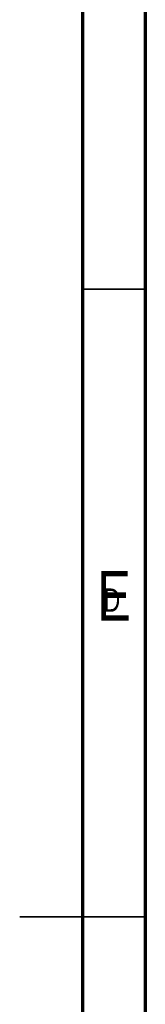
# Model space of a CAD drawing. Header units: millimetres. Extents: x 5 to 592, y 5 to 415.
# Tile 36 of 39: x 579 to 589, y 203 to 281. Entities that reach past the tile are written whole.
import ezdxf

# ---------------------------------------------------------------- set-up
doc = ezdxf.new("R2010")
doc.units = ezdxf.units.MM
doc.layers.add('NOTES', color=6, linetype='Continuous')
doc.styles.add('SLDTEXTSTYLE0', font='TXT', dxfattribs={"width": 0.75})

msp = doc.modelspace()

# ---------------------------------------------------------------- linework, layer by layer
at = {"color": 7, "linetype": 'Continuous', "lineweight": 18}
for p, q in [((589, 5), (589, 415)), ((584, 10), (584, 410)), ((584, 260), (589, 260)), ((589, 210), (579, 210))]:
    msp.add_line(p, q, dxfattribs=at)
at = {"color": 7, "linetype": 'Continuous', "lineweight": 70}
for p, q in [((589, 415), (589, 5)), ((584, 410), (584, 10))]:
    msp.add_line(p, q, dxfattribs=at)
at = {"color": 7, "linetype": 'Continuous', "lineweight": 35}
for p, q in [((584, 260), (589, 260)), ((589.001, 210), (578.999, 210)), ((584, 210), (589, 210))]:
    msp.add_line(p, q, dxfattribs=at)

# ---------------------------------------------------------------- texts
at = {"layer": 'NOTES', "color": 211, "style": 'SLDTEXTSTYLE0'}
for s, insert, char_height, attachment_point in [('E', (586.5078, 237.5602), 3.9688, 2), ('D', (585.6667, 236.168), 1.8521, 1)]:
    msp.add_mtext(s, dxfattribs=dict(at, insert=insert, char_height=char_height, attachment_point=attachment_point))

doc.saveas('drawing.dxf')
